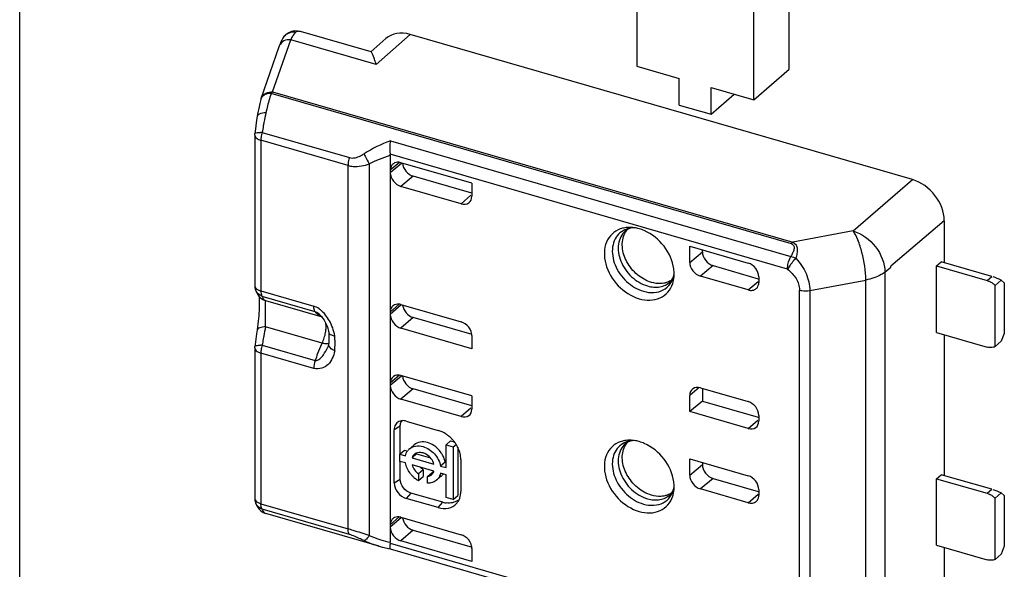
# Model space of a CAD drawing. Header units: millimetres. Extents: x 0 to 210, y 0 to 297.
# Tile 17 of 26: x 57.28 to 63.7, y 240.19 to 243.77. Entities that reach past the tile are written whole.
import ezdxf

# ---------------------------------------------------------------- set-up
doc = ezdxf.new("R2010")
doc.units = ezdxf.units.MM
doc.header["$LTSCALE"] = 19.36
doc.layers.get('0').update_dxf_attribs({"linetype": 'CONTINUOUS'})

msp = doc.modelspace()

# ---------------------------------------------------------------- linework, layer by layer
at = {"color": 7, "linetype": 'Continuous'}
for p, q in [((57.28309, 237.28838), (57.28309, 254.43569)), ((61.30488, 244.435), (61.30488, 243.46505)), ((62.29738, 243.44459), (62.29738, 244.41453)), ((62.06698, 243.24505), (62.06698, 244.215)), ((59.01952, 243.67158), (59.00543, 243.65688)), ((59.03621, 243.68289), (59.01952, 243.67158)), ((59.05482, 243.69045), (59.03621, 243.68289)), ((59.57286, 243.55751), (59.114, 243.68997)), ((63.10145, 242.72634), (59.82787, 243.67134)), ((59.00551, 243.657), (59.00541, 243.65687)), ((59.66988, 243.64416), (59.57115, 243.55716)), ((58.85587, 243.25428), (58.97398, 243.59402)), ((59.60553, 243.47816), (59.60613, 243.47596)), ((61.30488, 243.46505), (61.58201, 243.38505)), ((62.06698, 243.24505), (62.29738, 243.44459)), ((61.58201, 243.21185), (61.58201, 243.38505)), ((61.78985, 243.15185), (61.78985, 243.32505)), ((61.78985, 243.32505), (62.06698, 243.24505)), ((61.78985, 243.15185), (61.93985, 243.28175)), ((58.85392, 243.2478), (58.84779, 243.22236)), ((58.85392, 243.24779), (58.8539, 243.24772)), ((58.83404, 243.15422), (58.83089, 243.13602)), ((61.58201, 243.21185), (61.78985, 243.15185)), ((58.81483, 243.01659), (58.81494, 243.02125)), ((58.81691, 243.03876), (58.81536, 243.02579)), ((58.8219, 243.07728), (58.81691, 243.03876)), ((58.81483, 243.01659), (58.81483, 242.03577)), ((59.69861, 242.8846), (59.69861, 240.36425)), ((60.22978, 242.70275), (59.76789, 242.83608)), ((60.22978, 242.63843), (59.84789, 242.74867)), ((60.22978, 242.70275), (60.22978, 242.61779)), ((60.16046, 242.56848), (59.76789, 242.68181)), ((63.30929, 242.4585), (62.96039, 242.16234)), ((63.30929, 242.4585), (63.30929, 242.18426)), ((61.65006, 242.18692), (61.65006, 242.29275)), ((61.65006, 242.29275), (62.03111, 242.18275)), ((61.73248, 242.25551), (61.73248, 242.26896)), ((63.25853, 242.16427), (63.28904, 242.1901)), ((63.61838, 242.09503), (63.28904, 242.1901)), ((61.80177, 242.16622), (62.09681, 242.08105)), ((62.96041, 242.15703), (62.96041, 242.16236)), ((63.25853, 241.73125), (63.25853, 242.16427)), ((63.25853, 242.16427), (63.58838, 242.06905)), ((62.03111, 242.00764), (61.71935, 242.09764)), ((62.10039, 242.09347), (62.10039, 242.05692)), ((63.68034, 242.07137), (63.64034, 242.03673)), ((63.68034, 242.07137), (63.70034, 242.05405)), ((63.64034, 241.63836), (63.64034, 242.03673)), ((63.70034, 242.05405), (63.70034, 241.72496)), ((58.83279, 241.9803), (58.84204, 241.9675)), ((58.86715, 241.94625), (58.87753, 241.94107)), ((58.87765, 241.94102), (58.87753, 241.94107)), ((58.88582, 241.93811), (58.87765, 241.94102)), ((59.76789, 241.91268), (60.16046, 241.79935)), ((59.24582, 241.83853), (59.24478, 241.83964)), ((59.27159, 241.80298), (59.27637, 241.79417)), ((60.23188, 241.71732), (59.84789, 241.82817)), ((59.27637, 241.79417), (59.28077, 241.7851)), ((60.22978, 241.62507), (59.76789, 241.7584)), ((60.22978, 241.71003), (60.22978, 241.62507)), ((63.25853, 241.73125), (63.58838, 241.63604)), ((63.30929, 241.7166), (63.30929, 240.79862)), ((63.70034, 241.72496), (63.68034, 241.673)), ((58.81483, 241.63095), (58.81494, 241.63561)), ((58.81483, 241.63095), (58.81483, 240.65013)), ((58.81684, 241.65261), (58.81536, 241.64015)), ((59.29042, 241.63494), (59.29063, 241.6354)), ((59.29302, 241.64152), (59.29062, 241.63539)), ((59.2976, 241.66186), (59.29707, 241.65778)), ((59.29707, 241.65778), (59.29707, 241.65783)), ((59.29824, 241.67193), (59.2976, 241.66186)), ((63.64034, 241.63836), (63.68034, 241.673)), ((60.22978, 241.31711), (59.76789, 241.45044)), ((60.22978, 241.25279), (59.84789, 241.36303)), ((61.71935, 241.37017), (62.03111, 241.28018)), ((61.73248, 241.36639), (61.73248, 241.28414)), ((60.16046, 241.18284), (59.76789, 241.29617)), ((60.22978, 241.31711), (60.22978, 241.23215)), ((61.65006, 241.21507), (61.65006, 241.3209)), ((61.73248, 241.28414), (61.65006, 241.21507)), ((61.73248, 241.28414), (62.09694, 241.17893)), ((62.03111, 241.10507), (61.65006, 241.21507)), ((62.10039, 241.1909), (62.10039, 241.15435)), ((59.72409, 240.75104), (59.72409, 241.09745)), ((59.76325, 240.93724), (59.76325, 241.12079)), ((59.80253, 241.15325), (60.01038, 241.09325)), ((59.8534, 240.99883), (59.83409, 240.98211)), ((60.06176, 240.99867), (60.09176, 241.02465)), ((60.06176, 240.85049), (60.06176, 240.99867)), ((60.06176, 240.99867), (60.10766, 240.98542)), ((60.09176, 241.02465), (60.11637, 241.01755)), ((60.10766, 240.98542), (60.12696, 241.00213)), ((60.10766, 240.98542), (60.10766, 240.64317)), ((60.13766, 240.9829), (60.13766, 240.66915)), ((59.76125, 240.93724), (59.79125, 240.96322)), ((59.76125, 240.89134), (59.76125, 240.93724)), ((59.76125, 240.93724), (59.79716, 240.92688)), ((59.79125, 240.96322), (59.80639, 240.95886)), ((59.87018, 240.94044), (59.84018, 240.91446)), ((59.84018, 240.91446), (59.98327, 240.87315)), ((59.87018, 240.94044), (59.95963, 240.91462)), ((61.65006, 240.80128), (61.65006, 240.90711)), ((61.65006, 240.90711), (62.03111, 240.79711)), ((59.79716, 240.88098), (59.76125, 240.89134)), ((59.76325, 240.77438), (59.76325, 240.89134)), ((59.98327, 240.82725), (59.84018, 240.86856)), ((60.05629, 240.88671), (60.02629, 240.86073)), ((60.02629, 240.86073), (60.06176, 240.85049)), ((60.15811, 240.90288), (60.15811, 240.69503)), ((61.73248, 240.88332), (61.73248, 240.86986)), ((59.91305, 240.83566), (59.88305, 240.80968)), ((59.88305, 240.80968), (59.88305, 240.76586)), ((59.88305, 240.76586), (59.91305, 240.79184)), ((59.91305, 240.83566), (59.91305, 240.79184)), ((59.94039, 240.79313), (59.97039, 240.81911)), ((59.94039, 240.74931), (59.94039, 240.79313)), ((60.00797, 240.77572), (60.00005, 240.76887)), ((60.03005, 240.79485), (60.01935, 240.78559)), ((60.06176, 240.80459), (60.02629, 240.81483)), ((60.06176, 240.65642), (60.06176, 240.80459)), ((61.80177, 240.78058), (62.09681, 240.69541)), ((63.25853, 240.77863), (63.28904, 240.80446)), ((63.25853, 240.34561), (63.25853, 240.77863)), ((63.25853, 240.77863), (63.58838, 240.68341)), ((63.61838, 240.70939), (63.28904, 240.80446)), ((62.03111, 240.622), (61.71935, 240.712)), ((60.01038, 240.58995), (59.80253, 240.64995)), ((60.04038, 240.6251), (59.83253, 240.6851)), ((60.10766, 240.64317), (60.06176, 240.65642)), ((60.10766, 240.64317), (60.13766, 240.66915)), ((62.10039, 240.70783), (62.10039, 240.67128)), ((63.68034, 240.68573), (63.64034, 240.65109)), ((63.64034, 240.25272), (63.64034, 240.65109)), ((63.68034, 240.68573), (63.70034, 240.66841)), ((63.70034, 240.66841), (63.70034, 240.33932)), ((58.8321, 240.59578), (58.84188, 240.58205)), ((58.86991, 240.55907), (58.88745, 240.55192)), ((59.62498, 240.33901), (58.88745, 240.55191)), ((59.76789, 240.52704), (60.16046, 240.41371)), ((59.84789, 240.44253), (60.23188, 240.33168)), ((59.62456, 240.33913), (59.64755, 240.33279)), ((59.64755, 240.33279), (59.69798, 240.32098)), ((60.22978, 240.23943), (59.76789, 240.37276)), ((63.25853, 240.34561), (63.58838, 240.2504)), ((63.30929, 240.33096), (63.30929, 240.13755)), ((63.70034, 240.33932), (63.68034, 240.28736)), ((59.69786, 240.32101), (62.30528, 239.56831)), ((60.22978, 240.32439), (60.22978, 240.23943)), ((63.64034, 240.25272), (63.68034, 240.28736))]:
    msp.add_line(p, q, dxfattribs=at)
at = {"color": 9, "linetype": 'Continuous'}
for p, q in [((59.82787, 243.67134), (59.60613, 243.47596)), ((58.93109, 243.29699), (59.04923, 243.63672)), ((59.60613, 243.47596), (59.04923, 243.63672)), ((62.31312, 242.30876), (58.92233, 243.28759)), ((58.93109, 243.29699), (62.32187, 242.31815)), ((58.86372, 243.03319), (59.43178, 242.8692)), ((58.85483, 242.98195), (58.85483, 242.00113)), ((59.4229, 242.81796), (58.85483, 242.98195)), ((59.69879, 242.97865), (62.30969, 242.22495)), ((59.56176, 242.82908), (59.56176, 240.40898)), ((62.28746, 242.14364), (59.69812, 242.89111)), ((59.75801, 242.83788), (59.69861, 242.7868)), ((59.77138, 242.83192), (59.69861, 242.7711)), ((59.4229, 240.4515), (59.4229, 242.81796)), ((59.84789, 242.74867), (59.76789, 242.68181)), ((62.71435, 242.392), (63.10145, 242.72634)), ((60.2243, 242.62408), (60.16046, 242.56848)), ((62.71435, 242.392), (62.32187, 242.31815)), ((61.65006, 242.18692), (61.73248, 242.25551)), ((62.34218, 242.21387), (62.33582, 242.20692)), ((61.80177, 242.16622), (61.71935, 242.09764)), ((62.9222, 242.12423), (62.96041, 242.15703)), ((62.9222, 242.12423), (62.9222, 239.81466)), ((62.03111, 242.00764), (62.09509, 242.06305)), ((62.43368, 242.00414), (62.79749, 242.07203)), ((62.79749, 239.76315), (62.79749, 242.07203)), ((63.58838, 242.06905), (63.61838, 242.09503)), ((58.85483, 242.00113), (59.19983, 241.90154)), ((62.36631, 239.70185), (62.36631, 242.0068)), ((62.43368, 242.00414), (62.43368, 239.69862)), ((58.85887, 241.9743), (58.86108, 241.96937)), ((59.20872, 241.86569), (58.86372, 241.96528)), ((58.88582, 241.93811), (59.25436, 241.83172)), ((59.69861, 241.86338), (59.75602, 241.91484)), ((59.77016, 241.91008), (59.69861, 241.84769)), ((59.25436, 241.83172), (59.25706, 241.83087)), ((59.84789, 241.82817), (59.76789, 241.7584)), ((59.25436, 241.66099), (58.88582, 241.76738)), ((58.86372, 241.64755), (59.20872, 241.54796)), ((58.85483, 241.59631), (58.85483, 240.61549)), ((59.19983, 241.49671), (58.85483, 241.59631)), ((59.75801, 241.45224), (59.69861, 241.40116)), ((59.77138, 241.44628), (59.69861, 241.38546)), ((59.84789, 241.36303), (59.76789, 241.29617)), ((61.71109, 241.37168), (61.65006, 241.3209)), ((60.2243, 241.23844), (60.16046, 241.18284)), ((62.03111, 241.10507), (62.09488, 241.16068)), ((59.76325, 241.12079), (59.72409, 241.09745)), ((61.65006, 240.80128), (61.73248, 240.86986)), ((61.80177, 240.78058), (61.71935, 240.712)), ((59.72409, 240.75104), (59.76325, 240.77438)), ((59.83253, 240.6851), (59.80253, 240.64995)), ((62.03111, 240.622), (62.09509, 240.67741)), ((63.58838, 240.68341), (63.61838, 240.70939)), ((58.85483, 240.61549), (59.4229, 240.4515)), ((60.01038, 240.58995), (60.04038, 240.6251)), ((59.43179, 240.41565), (58.86372, 240.57964)), ((59.69861, 240.47774), (59.75602, 240.5292)), ((59.77016, 240.52444), (59.69861, 240.46204)), ((59.84789, 240.44253), (59.76789, 240.37276)), ((59.69812, 240.35801), (62.28746, 239.61053))]:
    msp.add_line(p, q, dxfattribs=at)
at = {"color": 7, "linetype": 'Continuous'}
for points in [[(59.1143, 243.68988), (59.09473, 243.6938), (59.07459, 243.69409), (59.05482, 243.69045)], [(58.84779, 243.22236), (58.84063, 243.18895), (58.83404, 243.15422)], [(58.83089, 243.13603), (58.82719, 243.11322), (58.8219, 243.07728)], [(58.81902, 242.01023), (58.81977, 242.00806), (58.82556, 241.99374), (58.83279, 241.9803)], [(58.84204, 241.9675), (58.85353, 241.95591), (58.86715, 241.94625)], [(58.84213, 241.96741), (58.84222, 241.96674), (58.84295, 241.95961), (58.84359, 241.95099), (58.84409, 241.94095)], [(58.84409, 241.94095), (58.84441, 241.92964), (58.84451, 241.9171), (58.84439, 241.90341)], [(58.84439, 241.90341), (58.844, 241.88866), (58.84335, 241.87294), (58.84241, 241.85639), (58.84117, 241.83915), (58.83964, 241.82137), (58.83781, 241.80328), (58.83569, 241.785), (58.83327, 241.76673), (58.83059, 241.74873), (58.82644, 241.72269)], [(59.24586, 241.83849), (59.2497, 241.83422), (59.25553, 241.82712), (59.26114, 241.81951), (59.26651, 241.81144), (59.27159, 241.80298)], [(59.28077, 241.7851), (59.28475, 241.77586), (59.28827, 241.76653), (59.2913, 241.7572)], [(59.2913, 241.7572), (59.29381, 241.74794), (59.29579, 241.73883), (59.29692, 241.73204)], [(58.82644, 241.72269), (58.82138, 241.68785), (58.81684, 241.65261)], [(59.29692, 241.73206), (59.29713, 241.73051), (59.29804, 241.72045), (59.29836, 241.70963)], [(59.29836, 241.70963), (59.29839, 241.68403), (59.29824, 241.67193)], [(59.29708, 241.65782), (59.2963, 241.65355), (59.29302, 241.64152)], [(58.81903, 240.62456), (58.82483, 240.6097), (58.8321, 240.59578)], [(58.84188, 240.58205), (58.85451, 240.56945), (58.86991, 240.55907)]]:
    msp.add_lwpolyline(points, dxfattribs=at)
at = {"color": 9, "linetype": 'Continuous'}
for centre, radius, start, end in [((59.0643, 243.61122), 0.07451, 130.364569, 142.094571), ((59.06567, 243.60525), 0.08077, 78.910901, 84.971787), ((59.09975, 243.64076), 0.05123, 73.837068, 78.872235), ((59.02842, 243.57516), 0.05761, 153.854757, 160.897447), ((58.89807, 243.23583), 0.04558, 156.339572, 164.826225), ((60.2519, 242.85864), 1.39743, 164.653569, 166.51653), ((60.73011, 242.75279), 1.88723, 167.498364, 169.440584), ((60.31024, 242.84402), 1.45757, 166.492563, 167.426863), ((60.87614, 242.72538), 2.03582, 169.435318, 170.052576), ((58.85323, 242.74433), 0.28905, 87.91978, 90.272125), ((60.86846, 242.72638), 2.02808, 170.042828, 171.298722), ((58.98466, 242.98183), 0.12983, 176.394033, 179.950153), ((61.31127, 242.2984), 0.12354, 129.368437, 130.86436), ((59.30843, 241.94363), 0.12655, 218.011196, 222.724092), ((59.28082, 241.91033), 0.08295, 248.528725, 251.398065), ((59.03836, 241.65786), 0.30258, 19.864159, 29.391693), ((60.68323, 241.37563), 1.8396, 167.704767, 169.572956), ((60.8451, 241.34523), 2.0043, 169.555761, 170.731206), ((59.00946, 241.77763), 0.27128, 342.434242, 350.071225), ((58.7494, 241.65404), 0.58926, 3.674348, 5.342447), ((58.81567, 241.65799), 0.52287, 0.105154, 3.707349), ((58.85321, 241.35768), 0.29006, 87.922675, 90.173919), ((60.96611, 241.32531), 2.12694, 170.726536, 171.285911), ((60.08444, 241.26099), 0.92143, 154.772586, 158.873291), ((60.02986, 241.28611), 0.86136, 154.200555, 154.73634), ((59.02097, 241.75415), 0.29466, 325.217315, 336.133845), ((58.86679, 241.65862), 0.47174, 354.167449, 0.040962), ((58.98466, 241.59619), 0.12983, 176.393995, 179.950149), ((60.14701, 241.23633), 0.98869, 158.846902, 161.62734), ((61.31127, 240.91276), 0.12354, 129.368437, 130.86436), ((58.88606, 240.64668), 0.07051, 198.273083, 202.999152), ((58.96435, 240.61538), 0.10951, 179.942961, 183.926816), ((59.82352, 241.00114), 0.64745, 246.15235, 248.141964), ((59.85262, 241.07557), 0.72736, 248.197459, 252.79423), ((59.89435, 241.21038), 0.86849, 252.794937, 256.974447)]:
    msp.add_arc(centre, radius, start, end, dxfattribs=at)
at = {"color": 7, "linetype": 'Continuous'}
for centre, radius, start, end in [((59.31234, 243.51082), 0.29169, 151.744017, 154.429725), ((58.93145, 243.22801), 0.08001, 160.831682, 165.725883), ((59.74496, 242.7933), 0.04495, 125.427802, 130.713423), ((61.27938, 242.33721), 0.07331, 120.876589, 129.343474), ((61.25687, 242.19458), 0.22033, 81.847558, 86.81665), ((61.25365, 242.17332), 0.24182, 73.835584, 81.807088), ((61.30739, 242.11204), 0.24116, 359.845857, 7.691814), ((61.34351, 242.11094), 0.20499, 351.261883, 354.94046), ((61.32919, 242.11216), 0.21936, 354.954403, 359.798985), ((63.55381, 241.95718), 0.11723, 58.092752, 63.1167), ((58.89534, 242.03586), 0.08051, 180.060728, 198.578768), ((63.54886, 241.94945), 0.12641, 48.52433, 58.04271), ((63.54532, 241.94524), 0.13191, 43.912278, 48.580328), ((59.74498, 241.86987), 0.04499, 125.434929, 131.882401), ((59.93819, 240.88345), 0.22313, 44.525662, 51.346809), ((59.93619, 240.88144), 0.22597, 42.579947, 44.53477), ((59.93454, 240.87993), 0.2282, 37.811656, 42.578709), ((59.87344, 240.91508), 0.07642, 130.897896, 143.858849), ((59.93763, 240.88221), 0.22437, 31.050125, 37.834416), ((61.27938, 240.95157), 0.07331, 120.876589, 129.343474), ((61.25687, 240.80893), 0.22033, 81.847558, 86.81665), ((61.25365, 240.78768), 0.24182, 73.835584, 81.807088), ((59.88698, 240.8994), 0.04899, 125.516951, 130.873984), ((59.88767, 240.84903), 0.1733, 27.237516, 34.766291), ((59.97116, 240.92233), 0.17982, 216.736624, 222.748506), ((59.96986, 240.92106), 0.178, 222.731114, 228.800212), ((59.96546, 240.91595), 0.17126, 228.782034, 237.443537), ((59.93136, 240.84555), 0.05504, 330.272766, 340.584037), ((59.9504, 240.82618), 0.07582, 307.338735, 318.007995), ((59.98005, 240.85255), 0.07635, 310.911261, 318.007995), ((59.97888, 240.85356), 0.0779, 318.0266, 325.823966), ((59.95923, 240.90634), 0.1598, 237.471682, 241.52973), ((61.30739, 240.7264), 0.24116, 359.845857, 7.691814), ((61.32919, 240.72652), 0.21936, 354.954403, 359.798985), ((58.89534, 240.65021), 0.08051, 180.060841, 198.589174), ((61.34351, 240.7253), 0.20499, 351.261883, 354.94046), ((63.55381, 240.57154), 0.11723, 58.092752, 63.1167), ((63.54886, 240.56381), 0.12641, 48.52433, 58.04271), ((63.54532, 240.5596), 0.13191, 43.912278, 48.580328), ((60.0818, 240.76831), 0.14909, 253.868949, 259.535603), ((60.08027, 240.7603), 0.14093, 259.556662, 262.720143), ((60.05847, 240.68204), 0.09703, 317.359674, 321.741337), ((60.05668, 240.68344), 0.09931, 321.744684, 326.12304), ((60.0548, 240.68471), 0.10158, 326.119664, 329.085412), ((59.74498, 240.48423), 0.04499, 125.434929, 131.882401)]:
    msp.add_arc(centre, radius, start, end, dxfattribs=at)
for centre, major_axis, ratio, start_param, end_param in [((59.82787, 243.46349), (-0.15711, 0.18144), 0.7500041, -0.8570046, 0.0064783), ((59.84789, 242.81797), (-0.05236, 0.06049), 0.7500163, 0.78623, 2.2847899), ((60.16049, 242.63777), (-0.05238, 0.06047), 0.7502261, -3.9988947, -2.4277938), ((61.80177, 242.2355), (0.05239, -0.06047), 0.7499837, -2.4281389, -0.8573411), ((61.71935, 242.16692), (0.05239, -0.06047), 0.7499837, -2.4281375, -0.8573411), ((63.66838, 242.05173), (0.09955, -0.04548), 0.2087122, 1.5459568, 2.0835149), ((59.84789, 241.89745), (-0.05237, 0.06048), 0.7500007, 0.8281887, 2.2845315), ((59.76789, 241.82769), (-0.05237, 0.06048), 0.7500007, 0.7137351, 2.2845315), ((60.16049, 241.73005), (-0.05238, 0.0605), 0.7497739, -2.4279429, -0.856842), ((59.76789, 241.38116), (-0.05237, 0.06048), 0.7500007, 5.4261241, 6.9969205), ((59.84789, 241.43232), (-0.05236, 0.06049), 0.7500163, 0.78623, 2.2847899), ((61.71935, 241.30089), (0.05239, -0.06047), 0.7499837, 8.5674368, 10.1382332), ((60.16049, 241.25213), (-0.05238, 0.06047), 0.7502261, -3.9988947, -2.4277938), ((62.03111, 241.17435), (-0.05237, 0.06048), 0.7500007, -3.9986538, -2.4278575), ((61.80177, 240.84986), (0.05239, -0.06047), 0.7499837, -2.4281389, -0.8573411), ((61.71935, 240.78128), (0.05239, -0.06047), 0.7499837, -2.4281375, -0.8573411), ((62.03111, 240.72783), (-0.05237, 0.06048), 0.7500007, -2.4278575, -0.8570612), ((63.66838, 240.66609), (0.09955, -0.04548), 0.2087122, 1.5459568, 2.0835149), ((59.84789, 240.51181), (-0.05237, 0.06048), 0.7500007, 0.8281887, 2.2845315), ((60.16049, 240.34441), (-0.05238, 0.0605), 0.7497739, -2.4279429, -0.856842)]:
    msp.add_ellipse(centre, major_axis=major_axis, ratio=ratio, start_param=start_param, end_param=end_param, dxfattribs=at)
at = {"color": 9, "linetype": 'Continuous'}
for points in [[(59.07275, 243.68572), (59.05302, 243.68746), (59.03114, 243.68081), (59.01604, 243.66799)], [(58.85588, 243.25428), (58.85957, 243.26492), (58.8668, 243.27471), (58.87565, 243.28168)], [(58.87565, 243.28168), (58.87934, 243.2846), (58.88337, 243.28712), (58.88758, 243.28921)], [(58.88758, 243.28921), (58.90078, 243.29577), (58.91643, 243.29825), (58.93111, 243.29699)], [(58.93109, 243.29699), (58.92788, 243.29416), (58.92498, 243.29096), (58.92233, 243.28759)], [(58.83585, 242.98956), (58.84184, 242.9863), (58.84828, 242.98384), (58.85483, 242.98195)], [(59.69879, 242.97865), (59.63921, 242.95624), (59.58105, 242.92862), (59.52749, 242.89422)], [(59.56175, 242.82909), (59.60541, 242.85184), (59.6516, 242.86997), (59.69861, 242.8846)], [(61.23878, 242.40421), (61.22294, 242.3986), (61.20784, 242.38998), (61.19513, 242.37899)], [(61.26419, 242.41075), (61.25557, 242.4093), (61.24703, 242.40713), (61.23878, 242.40421)], [(62.31312, 242.30876), (62.31577, 242.31212), (62.31866, 242.31532), (62.32187, 242.31815)], [(62.30969, 242.22495), (62.32088, 242.22259), (62.3318, 242.21869), (62.34218, 242.21387)], [(62.31064, 242.17678), (62.31864, 242.18717), (62.32702, 242.19728), (62.33582, 242.207)], [(58.86372, 241.96529), (58.84389, 241.97251), (58.82573, 241.99018), (58.81911, 242.01023)], [(58.84527, 242.00438), (58.8484, 242.00314), (58.8516, 242.00207), (58.85483, 242.00113)], [(58.86108, 241.96937), (58.86185, 241.96794), (58.86272, 241.96656), (58.86372, 241.96528)], [(58.88172, 241.94022), (58.88301, 241.93939), (58.88439, 241.93866), (58.88582, 241.93811)], [(59.20872, 241.86569), (59.20771, 241.86697), (59.20685, 241.86837), (59.20609, 241.86981)], [(59.302, 241.80636), (59.28711, 241.83283), (59.2681, 241.85789), (59.24454, 241.87705)], [(59.24479, 241.83965), (59.23457, 241.8504), (59.22261, 241.8605), (59.20872, 241.86569)], [(59.28012, 241.76561), (59.28025, 241.77374), (59.27987, 241.78191), (59.27872, 241.78996)], [(59.33609, 241.7089), (59.33353, 241.72653), (59.32898, 241.74393), (59.32294, 241.76068)], [(59.25436, 241.66099), (59.25979, 241.67221), (59.26434, 241.68388), (59.26809, 241.69576)], [(59.26627, 241.65803), (59.26227, 241.65885), (59.25829, 241.65985), (59.25436, 241.66099)], [(58.83585, 241.60392), (58.84184, 241.60066), (58.84828, 241.5982), (58.85483, 241.59631)], [(59.20872, 241.54796), (59.20325, 241.53151), (59.19983, 241.51405), (59.19983, 241.49672)], [(61.23878, 241.01857), (61.22294, 241.01296), (61.20784, 241.00434), (61.19513, 240.99335)], [(61.26419, 241.0251), (61.25557, 241.02366), (61.24703, 241.02149), (61.23878, 241.01857)], [(58.85313, 240.5845), (58.8394, 240.59214), (58.8273, 240.60467), (58.82116, 240.61913)], [(58.84526, 240.61874), (58.8484, 240.6175), (58.8516, 240.61643), (58.85483, 240.61549)], [(58.86372, 240.57964), (58.86007, 240.58097), (58.85653, 240.58261), (58.85313, 240.5845)], [(58.86372, 240.57964), (58.86162, 240.58233), (58.86006, 240.58546), (58.85887, 240.58866)], [(59.52749, 240.37512), (59.55878, 240.36057), (59.59141, 240.34872), (59.62456, 240.33913)]]:
    msp.add_open_spline(points, degree=3, dxfattribs=at)
at = {"color": 7, "linetype": 'Continuous'}
for points, knots in [([(59.07569, 243.67902), (59.07393, 243.67708), (59.06621, 243.66773), (59.05992, 243.65728), (59.05541, 243.64891)], [0, 0, 0, 0, 0.2154721, 1, 1, 1, 1]), ([(59.00551, 243.657), (58.99479, 243.64323), (58.98415, 243.62177), (58.97597, 243.59976), (58.97397, 243.59401)], [0, 0, 0, 0, 0.7415188, 1, 1, 1, 1]), ([(59.60553, 243.47816), (59.60259, 243.48893), (59.59686, 243.50781), (59.58815, 243.53274), (59.58045, 243.54757), (59.57624, 243.55701), (59.57339, 243.55793)], [0, 0, 0, 0, 0.3870908, 0.6889378, 0.8964184, 1, 1, 1, 1]), ([(59.69879, 242.97865), (59.69776, 242.97193), (59.69424, 242.94291), (59.69468, 242.91329), (59.69812, 242.89112)], [0, 0, 0, 0, 0.2326378, 1, 1, 1, 1]), ([(59.76789, 242.83608), (59.7635, 242.83735), (59.7471, 242.84067), (59.72883, 242.83699), (59.7189, 242.82993)], [0, 0, 0, 0, 0.2730473, 1, 1, 1, 1]), ([(59.71564, 242.82738), (59.71292, 242.82504), (59.70272, 242.81394), (59.69861, 242.79816), (59.69861, 242.7868)], [0, 0, 0, 0, 0.2399478, 1, 1, 1, 1]), ([(59.69861, 242.7711), (59.69861, 242.75161), (59.71473, 242.71226), (59.74871, 242.68735), (59.76789, 242.68181)], [0, 0, 0, 0, 0.4940808, 1, 1, 1, 1]), ([(63.30927, 242.4587), (63.30927, 242.51715), (63.26082, 242.63508), (63.15895, 242.70975), (63.10145, 242.72634)], [0, 0, 0, 0, 0.4941088, 1, 1, 1, 1]), ([(61.19778, 242.40492), (61.17786, 242.39784), (61.14015, 242.37517), (61.10292, 242.3191), (61.0895, 242.24946), (61.10351, 242.1464), (61.17452, 242.02725), (61.26956, 241.96525), (61.32097, 241.95041)], [0, 0, 0, 0, 0.1064303, 0.2137893, 0.3292358, 0.4557806, 0.7305392, 1, 1, 1, 1]), ([(61.28824, 242.41285), (61.28353, 242.41265), (61.26746, 242.41112), (61.25158, 242.40601), (61.24176, 242.40013)], [0, 0, 0, 0, 0.2918126, 1, 1, 1, 1]), ([(61.54638, 242.14431), (61.53927, 242.1974), (61.49186, 242.30065), (61.40407, 242.37184), (61.35393, 242.39366)], [0, 0, 0, 0, 0.494783, 1, 1, 1, 1]), ([(61.40097, 242.05675), (61.36776, 242.06634), (61.30415, 242.10235), (61.23635, 242.18501), (61.20359, 242.28228), (61.21357, 242.34927), (61.22728, 242.37572)], [0, 0, 0, 0, 0.2567615, 0.5254822, 0.7786667, 1, 1, 1, 1]), ([(62.10039, 242.09347), (62.10039, 242.11296), (62.08427, 242.1523), (62.05029, 242.17721), (62.03111, 242.18275)], [0, 0, 0, 0, 0.4940889, 1, 1, 1, 1]), ([(61.52208, 242.05999), (61.52515, 242.0628), (61.53855, 242.07736), (61.54585, 242.0968), (61.54874, 242.11205)], [0, 0, 0, 0, 0.2113801, 1, 1, 1, 1]), ([(61.32097, 241.95041), (61.36458, 241.93782), (61.43878, 241.93717), (61.51144, 241.99112), (61.53244, 242.02968), (61.5391, 242.05013)], [0, 0, 0, 0, 0.516505, 0.7552738, 1, 1, 1, 1]), ([(61.48075, 242.05123), (61.47443, 242.05014), (61.44775, 242.04728), (61.42055, 242.0511), (61.40097, 242.05675)], [0, 0, 0, 0, 0.2392773, 1, 1, 1, 1]), ([(62.03111, 242.00764), (62.04036, 242.00497), (62.05922, 242.00299), (62.07694, 242.01078), (62.08348, 242.01645)], [0, 0, 0, 0, 0.5265938, 1, 1, 1, 1]), ([(62.08348, 242.01645), (62.08618, 242.01879), (62.09632, 242.02988), (62.10039, 242.0456), (62.10039, 242.05692)], [0, 0, 0, 0, 0.2399164, 1, 1, 1, 1]), ([(59.71495, 241.90336), (59.71234, 241.90102), (59.70253, 241.88996), (59.69861, 241.87452), (59.69861, 241.86338)], [0, 0, 0, 0, 0.2397714, 1, 1, 1, 1]), ([(59.76789, 241.91268), (59.7635, 241.91395), (59.7471, 241.91726), (59.72883, 241.91358), (59.7189, 241.90652)], [0, 0, 0, 0, 0.2730471, 1, 1, 1, 1]), ([(63.64034, 241.63836), (63.63658, 241.63662), (63.61985, 241.63093), (63.60126, 241.63232), (63.58838, 241.63604)], [0, 0, 0, 0, 0.2361505, 1, 1, 1, 1]), ([(59.69861, 241.38546), (59.69861, 241.36597), (59.71473, 241.32662), (59.74871, 241.30171), (59.76789, 241.29617)], [0, 0, 0, 0, 0.4940808, 1, 1, 1, 1]), ([(62.10039, 241.1909), (62.10039, 241.21039), (62.08427, 241.24973), (62.05029, 241.27464), (62.03111, 241.28018)], [0, 0, 0, 0, 0.4940871, 1, 1, 1, 1]), ([(59.7547, 241.15079), (59.74545, 241.14633), (59.72871, 241.13064), (59.72409, 241.10856), (59.72409, 241.09745)], [0, 0, 0, 0, 0.4805031, 1, 1, 1, 1]), ([(59.80253, 241.15325), (59.79835, 241.15446), (59.78257, 241.15783), (59.76534, 241.15591), (59.7547, 241.15079)], [0, 0, 0, 0, 0.2693679, 1, 1, 1, 1]), ([(59.76325, 241.12079), (59.76325, 241.12412), (59.76413, 241.1366), (59.76914, 241.14896), (59.77502, 241.15602)], [0, 0, 0, 0, 0.2658836, 1, 1, 1, 1]), ([(60.07756, 241.0577), (60.07242, 241.06181), (60.05187, 241.07678), (60.02849, 241.08802), (60.01038, 241.09325)], [0, 0, 0, 0, 0.258696, 1, 1, 1, 1]), ([(59.8234, 240.97284), (59.83443, 240.98239), (59.86431, 240.99554), (59.89613, 240.9922), (59.91172, 240.9877)], [0, 0, 0, 0, 0.4733937, 1, 1, 1, 1]), ([(59.94172, 241.01368), (59.92613, 241.01818), (59.89431, 241.02152), (59.86443, 241.00837), (59.8534, 240.99882)], [0, 0, 0, 0, 0.5266063, 1, 1, 1, 1]), ([(59.91172, 240.9877), (59.93996, 240.97955), (59.99152, 240.94464), (60.02078, 240.88984), (60.02629, 240.86073)], [0, 0, 0, 0, 0.4980182, 1, 1, 1, 1]), ([(61.19778, 241.01928), (61.17786, 241.0122), (61.14015, 240.98952), (61.10292, 240.93346), (61.0895, 240.86382), (61.10351, 240.76076), (61.17452, 240.64161), (61.26956, 240.57961), (61.32097, 240.56477)], [0, 0, 0, 0, 0.1064303, 0.2137893, 0.3292358, 0.4557806, 0.7305392, 1, 1, 1, 1]), ([(61.40097, 240.67111), (61.36776, 240.6807), (61.30415, 240.71671), (61.23635, 240.79937), (61.20359, 240.89664), (61.21357, 240.96363), (61.22728, 240.99008)], [0, 0, 0, 0, 0.2567615, 0.5254822, 0.7786667, 1, 1, 1, 1]), ([(61.28824, 241.02721), (61.28353, 241.02701), (61.26746, 241.02548), (61.25158, 241.02037), (61.24176, 241.01449)], [0, 0, 0, 0, 0.2918126, 1, 1, 1, 1]), ([(61.54638, 240.75867), (61.53927, 240.81176), (61.49186, 240.91501), (61.40407, 240.9862), (61.35393, 241.00802)], [0, 0, 0, 0, 0.494783, 1, 1, 1, 1]), ([(59.91172, 240.94599), (59.90694, 240.94737), (59.88914, 240.95099), (59.86929, 240.94696), (59.85852, 240.93927)], [0, 0, 0, 0, 0.2734312, 1, 1, 1, 1]), ([(60.15811, 240.90288), (60.15811, 240.90679), (60.15745, 240.92297), (60.15433, 240.93902), (60.15083, 240.95078)], [0, 0, 0, 0, 0.2418714, 1, 1, 1, 1]), ([(60.02629, 240.81483), (60.0255, 240.81109), (60.02161, 240.79688), (60.01409, 240.78359), (60.00679, 240.77549)], [0, 0, 0, 0, 0.2595151, 1, 1, 1, 1]), ([(59.72409, 240.75104), (59.72409, 240.72897), (59.74235, 240.68443), (59.78082, 240.65622), (59.80253, 240.64995)], [0, 0, 0, 0, 0.4940878, 1, 1, 1, 1]), ([(59.83253, 240.6851), (59.81336, 240.69063), (59.77938, 240.71554), (59.76325, 240.75488), (59.76325, 240.77438)], [0, 0, 0, 0, 0.5059129, 1, 1, 1, 1]), ([(61.52208, 240.67435), (61.52515, 240.67716), (61.53855, 240.69172), (61.54585, 240.71115), (61.54874, 240.72641)], [0, 0, 0, 0, 0.2113801, 1, 1, 1, 1]), ([(61.32097, 240.56477), (61.36458, 240.55218), (61.43878, 240.55153), (61.51144, 240.60548), (61.53244, 240.64404), (61.5391, 240.66449)], [0, 0, 0, 0, 0.516505, 0.7552738, 1, 1, 1, 1]), ([(61.48075, 240.66559), (61.47443, 240.6645), (61.44775, 240.66164), (61.42055, 240.66546), (61.40097, 240.67111)], [0, 0, 0, 0, 0.2392773, 1, 1, 1, 1]), ([(62.08348, 240.63081), (62.08618, 240.63315), (62.09632, 240.64424), (62.10039, 240.65996), (62.10039, 240.67128)], [0, 0, 0, 0, 0.2399164, 1, 1, 1, 1]), ([(60.01038, 240.58995), (60.03188, 240.58375), (60.07621, 240.57973), (60.11625, 240.60154), (60.12985, 240.6163)], [0, 0, 0, 0, 0.5271207, 1, 1, 1, 1]), ([(62.03111, 240.622), (62.04036, 240.61933), (62.05922, 240.61735), (62.07694, 240.62514), (62.08348, 240.63081)], [0, 0, 0, 0, 0.5265938, 1, 1, 1, 1]), ([(59.76789, 240.52704), (59.7635, 240.52831), (59.7471, 240.53162), (59.72883, 240.52794), (59.7189, 240.52088)], [0, 0, 0, 0, 0.2730471, 1, 1, 1, 1]), ([(59.71495, 240.51772), (59.71234, 240.51537), (59.70253, 240.50432), (59.69861, 240.48888), (59.69861, 240.47774)], [0, 0, 0, 0, 0.2397714, 1, 1, 1, 1]), ([(59.69861, 240.46205), (59.69861, 240.44255), (59.71474, 240.40321), (59.74872, 240.3783), (59.76789, 240.37276)], [0, 0, 0, 0, 0.4940868, 1, 1, 1, 1]), ([(59.69812, 240.35801), (59.69666, 240.34921), (59.69502, 240.33756), (59.69538, 240.32521), (59.69742, 240.32115), (59.69868, 240.3208)], [0, 0, 0, 0, 0.699666, 0.8974097, 1, 1, 1, 1]), ([(63.64034, 240.25272), (63.63658, 240.25098), (63.61985, 240.24529), (63.60126, 240.24668), (63.58838, 240.2504)], [0, 0, 0, 0, 0.2361505, 1, 1, 1, 1])]:
    msp.add_open_spline(points, degree=3, knots=knots, dxfattribs=at)
for points in [[(59.08121, 243.68453), (59.07927, 243.6828), (59.07743, 243.68095), (59.07569, 243.67902)], [(58.81494, 243.02125), (58.81504, 243.02276), (58.81523, 243.02427), (58.81561, 243.02573)], [(59.69861, 242.88459), (59.69861, 242.88678), (59.69856, 242.88902), (59.69789, 242.8911)], [(61.2262, 242.41227), (61.21655, 242.41064), (61.207, 242.4082), (61.19778, 242.40492)], [(61.2691, 242.41456), (61.2548, 242.41535), (61.24032, 242.41466), (61.2262, 242.41227)], [(61.22728, 242.37572), (61.23234, 242.38548), (61.23865, 242.39469), (61.24601, 242.40285)], [(61.35393, 242.39366), (61.34322, 242.39832), (61.3322, 242.40234), (61.32097, 242.40558)], [(61.53271, 242.07162), (61.52404, 242.06582), (61.51457, 242.06109), (61.50476, 242.05755)], [(61.5391, 242.05013), (61.54225, 242.0598), (61.54457, 242.06976), (61.54612, 242.0798)], [(63.58838, 242.06905), (63.59473, 242.06722), (63.60092, 242.06473), (63.60681, 242.06174)], [(61.50476, 242.05755), (61.49698, 242.05473), (61.48891, 242.05264), (61.48075, 242.05123)], [(58.81494, 241.63561), (58.81504, 241.63712), (58.81523, 241.63863), (58.81561, 241.64008)], [(59.98129, 240.99536), (59.96909, 241.00326), (59.95569, 241.00965), (59.94172, 241.01368)], [(60.03003, 240.94785), (60.01711, 240.9665), (60.00033, 240.98302), (59.98129, 240.99536)], [(60.15083, 240.95078), (60.14592, 240.96727), (60.13871, 240.98319), (60.12985, 240.99793)], [(61.2262, 241.02663), (61.21655, 241.025), (61.207, 241.02256), (61.19778, 241.01928)], [(61.2691, 241.02892), (61.2548, 241.02971), (61.24032, 241.02902), (61.2262, 241.02663)], [(61.22728, 240.99008), (61.23234, 240.99984), (61.23865, 241.00905), (61.24601, 241.01721)], [(61.35393, 241.00802), (61.34322, 241.01268), (61.3322, 241.0167), (61.32097, 241.01994)], [(59.79716, 240.92688), (59.79967, 240.93871), (59.80456, 240.95035), (59.81169, 240.96012)], [(59.85493, 240.93644), (59.84826, 240.93067), (59.84312, 240.92278), (59.84018, 240.91446)], [(59.93513, 240.9355), (59.92785, 240.93998), (59.91994, 240.94362), (59.91172, 240.94599)], [(59.98327, 240.87315), (59.97587, 240.89835), (59.95748, 240.92172), (59.93513, 240.9355)], [(60.05629, 240.88671), (60.05356, 240.90116), (60.04847, 240.91527), (60.04175, 240.92835)], [(59.80809, 240.8468), (59.80316, 240.8577), (59.79938, 240.86923), (59.79716, 240.88098)], [(59.82705, 240.81478), (59.81964, 240.82472), (59.81321, 240.8355), (59.80809, 240.8468)], [(59.84018, 240.86856), (59.84702, 240.84527), (59.86318, 240.82362), (59.88305, 240.80968)], [(59.91305, 240.83566), (59.90591, 240.84067), (59.89933, 240.84658), (59.89354, 240.8531)], [(59.94039, 240.79313), (59.94371, 240.79354), (59.94701, 240.79424), (59.95021, 240.79522)], [(59.95021, 240.79522), (59.95687, 240.79727), (59.96326, 240.80071), (59.96852, 240.80527)], [(59.96852, 240.80527), (59.97275, 240.80893), (59.97638, 240.8134), (59.97916, 240.81826)], [(59.98021, 240.8212), (59.97701, 240.82022), (59.97371, 240.81952), (59.97039, 240.81911)], [(59.97083, 240.753), (59.96104, 240.75009), (59.95061, 240.74894), (59.94039, 240.74931)], [(59.99639, 240.76589), (59.98881, 240.76011), (59.97998, 240.75572), (59.97083, 240.753)], [(60.14195, 240.63252), (60.14915, 240.64455), (60.15388, 240.65827), (60.15622, 240.67209)], [(60.15622, 240.67209), (60.1575, 240.67966), (60.15811, 240.68736), (60.15811, 240.69503)], [(61.50476, 240.6719), (61.49698, 240.66909), (61.48891, 240.667), (61.48075, 240.66559)], [(61.53271, 240.68598), (61.52404, 240.68018), (61.51457, 240.67545), (61.50476, 240.6719)], [(61.5391, 240.66449), (61.54225, 240.67416), (61.54457, 240.68412), (61.54612, 240.69416)], [(63.58838, 240.68341), (63.59473, 240.68158), (63.60092, 240.67909), (63.60681, 240.6761)], [(60.08333, 240.61952), (60.07635, 240.61926), (60.06934, 240.61962), (60.06241, 240.62051)], [(60.10339, 240.62206), (60.09681, 240.6206), (60.09007, 240.61977), (60.08333, 240.61952)], [(60.13835, 240.6374), (60.12798, 240.63003), (60.11581, 240.62482), (60.10339, 240.62206)], [(59.69812, 240.35801), (59.69846, 240.36007), (59.69874, 240.36222), (59.69836, 240.36427)]]:
    msp.add_open_spline(points, degree=3, dxfattribs=at)
at = {"color": 9, "linetype": 'Continuous'}
for points, knots in [([(59.10963, 243.69103), (59.10696, 243.69155), (59.09712, 243.69274), (59.08665, 243.68924), (59.08121, 243.68453)], [0, 0, 0, 0, 0.2744973, 1, 1, 1, 1]), ([(59.04922, 243.63673), (59.03449, 243.63799), (59.00495, 243.63364), (58.98265, 243.61265), (58.97671, 243.60055)], [0, 0, 0, 0, 0.5228253, 1, 1, 1, 1]), ([(58.92233, 243.28759), (58.90855, 243.288), (58.88206, 243.28401), (58.86112, 243.26509), (58.85632, 243.25412)], [0, 0, 0, 0, 0.5351595, 1, 1, 1, 1]), ([(58.92233, 243.28759), (58.92077, 243.28298), (58.91431, 243.26342), (58.90846, 243.24365), (58.90429, 243.22848)], [0, 0, 0, 0, 0.2362795, 1, 1, 1, 1]), ([(58.88762, 243.16132), (58.88039, 243.16128), (58.86044, 243.16014), (58.83324, 243.14991), (58.8309, 243.13603)], [0, 0, 0, 0, 0.3394403, 1, 1, 1, 1]), ([(58.81543, 243.02578), (58.81601, 243.02952), (58.83252, 243.03295), (58.84299, 243.03333), (58.85186, 243.03338)], [0, 0, 0, 0, 0.298936, 1, 1, 1, 1]), ([(58.86372, 243.03319), (58.8602, 243.02259), (58.85678, 243.00816), (58.85531, 242.99352), (58.85509, 242.99)], [0, 0, 0, 0, 0.7599724, 1, 1, 1, 1]), ([(58.81484, 243.01659), (58.81484, 243.01408), (58.81719, 243.00223), (58.82772, 242.994), (58.83585, 242.98956)], [0, 0, 0, 0, 0.2127569, 1, 1, 1, 1]), ([(59.43178, 242.8692), (59.45543, 242.8624), (59.4917, 242.87287), (59.52011, 242.88949), (59.52749, 242.89422)], [0, 0, 0, 0, 0.7372092, 1, 1, 1, 1]), ([(59.52749, 242.89422), (59.52975, 242.88874), (59.53975, 242.86631), (59.55156, 242.84466), (59.56176, 242.82908)], [0, 0, 0, 0, 0.2416424, 1, 1, 1, 1]), ([(59.43178, 242.8692), (59.4276, 242.85663), (59.42388, 242.83945), (59.4229, 242.82208), (59.4229, 242.81796)], [0, 0, 0, 0, 0.7627985, 1, 1, 1, 1]), ([(59.4229, 242.81796), (59.43376, 242.81483), (59.48035, 242.80677), (59.52826, 242.81701), (59.56176, 242.82908)], [0, 0, 0, 0, 0.2410424, 1, 1, 1, 1]), ([(61.23044, 242.39183), (61.21846, 242.38146), (61.19785, 242.35504), (61.17701, 242.28692), (61.19447, 242.18794), (61.26446, 242.08877), (61.33668, 242.04456), (61.37501, 242.03349)], [0, 0, 0, 0, 0.1047903, 0.2155178, 0.4628679, 0.7360969, 1, 1, 1, 1]), ([(62.71435, 242.392), (62.77175, 242.37509), (62.87315, 242.30011), (62.92191, 242.18254), (62.9222, 242.12413)], [0, 0, 0, 0, 0.5060138, 1, 1, 1, 1]), ([(62.79749, 242.07231), (62.79705, 242.13259), (62.78353, 242.22171), (62.74988, 242.32761), (62.7274, 242.3739), (62.71436, 242.392)], [0, 0, 0, 0, 0.5422755, 0.7993478, 1, 1, 1, 1]), ([(61.19513, 242.37899), (61.18242, 242.36799), (61.16057, 242.33997), (61.13847, 242.26772), (61.15698, 242.16273), (61.23122, 242.05754), (61.30783, 242.01064), (61.34848, 241.9989)], [0, 0, 0, 0, 0.1047903, 0.2155178, 0.462868, 0.7360969, 1, 1, 1, 1]), ([(62.32187, 242.31816), (62.33003, 242.3137), (62.34138, 242.30481), (62.3497, 242.28812), (62.35162, 242.26923), (62.34891, 242.24429), (62.3447, 242.22426), (62.34218, 242.21387)], [0, 0, 0, 0, 0.2399167, 0.355, 0.471902, 0.7241731, 1, 1, 1, 1]), ([(62.31312, 242.30876), (62.31957, 242.30486), (62.32886, 242.2973), (62.33243, 242.2823), (62.32836, 242.26718), (62.32083, 242.24807), (62.31354, 242.2328), (62.30969, 242.22495)], [0, 0, 0, 0, 0.2378685, 0.3485476, 0.4667573, 0.7238137, 1, 1, 1, 1]), ([(62.28746, 242.14364), (62.28746, 242.14733), (62.28819, 242.16303), (62.29135, 242.17858), (62.29483, 242.19009)], [0, 0, 0, 0, 0.234663, 1, 1, 1, 1]), ([(62.29483, 242.19009), (62.29762, 242.19931), (62.30221, 242.21118), (62.30818, 242.22234), (62.30969, 242.22495)], [0, 0, 0, 0, 0.7617884, 1, 1, 1, 1]), ([(62.34218, 242.21387), (62.36891, 242.18426), (62.41403, 242.11933), (62.43268, 242.04156), (62.43371, 242.00386)], [0, 0, 0, 0, 0.5140272, 1, 1, 1, 1]), ([(62.31064, 242.17678), (62.30841, 242.17389), (62.3003, 242.16311), (62.29263, 242.15199), (62.28746, 242.14363)], [0, 0, 0, 0, 0.2710687, 1, 1, 1, 1]), ([(62.28746, 242.14364), (62.30809, 242.12504), (62.34709, 242.08664), (62.36509, 242.03282), (62.36631, 242.0068)], [0, 0, 0, 0, 0.516097, 1, 1, 1, 1]), ([(62.9222, 242.12416), (62.91476, 242.11785), (62.87718, 242.09212), (62.83247, 242.07867), (62.79749, 242.0723)], [0, 0, 0, 0, 0.2153118, 1, 1, 1, 1]), ([(61.34848, 241.9989), (61.37057, 241.99253), (61.4151, 241.98655), (61.4789, 242.0032), (61.52727, 242.04546), (61.54335, 242.0848), (61.54762, 242.10532)], [0, 0, 0, 0, 0.2706191, 0.5169281, 0.7532388, 1, 1, 1, 1]), ([(61.37501, 242.03349), (61.40108, 242.02597), (61.45439, 242.02055), (61.50408, 242.04355), (61.52208, 242.05999)], [0, 0, 0, 0, 0.526701, 1, 1, 1, 1]), ([(58.81484, 242.03577), (58.81484, 242.03271), (58.81868, 242.01748), (58.83404, 242.00881), (58.84527, 242.00438)], [0, 0, 0, 0, 0.2023389, 1, 1, 1, 1]), ([(58.85483, 242.00113), (58.85483, 241.9986), (58.85513, 241.98955), (58.85659, 241.98042), (58.85887, 241.9743)], [0, 0, 0, 0, 0.2796517, 1, 1, 1, 1]), ([(62.36631, 242.0068), (62.37135, 242.00535), (62.39349, 242.00083), (62.41663, 242.00076), (62.43368, 242.00386)], [0, 0, 0, 0, 0.232391, 1, 1, 1, 1]), ([(58.86372, 241.96528), (58.86496, 241.96238), (58.86939, 241.95311), (58.87568, 241.94414), (58.88172, 241.94022)], [0, 0, 0, 0, 0.3048973, 1, 1, 1, 1]), ([(58.88582, 241.76738), (58.88501, 241.7865), (58.88467, 241.81566), (58.88494, 241.85412), (58.88495, 241.88136), (58.88488, 241.90439), (58.88475, 241.92028), (58.88482, 241.92953), (58.88494, 241.93412), (58.88525, 241.93644), (58.88548, 241.93804), (58.88582, 241.93811)], [0, 0, 0, 0, 0.3361425, 0.5115968, 0.6754697, 0.8140306, 0.9167751, 0.9528973, 0.978519, 0.993934, 1, 1, 1, 1]), ([(59.20609, 241.86981), (59.20506, 241.87176), (59.20095, 241.88184), (59.19983, 241.8929), (59.19983, 241.90154)], [0, 0, 0, 0, 0.2031468, 1, 1, 1, 1]), ([(59.24454, 241.87705), (59.24112, 241.87983), (59.2275, 241.89007), (59.21198, 241.89803), (59.19983, 241.90154)], [0, 0, 0, 0, 0.2584827, 1, 1, 1, 1]), ([(59.25046, 241.83314), (59.24725, 241.8344), (59.23423, 241.84047), (59.22285, 241.84977), (59.21546, 241.85776)], [0, 0, 0, 0, 0.240556, 1, 1, 1, 1]), ([(58.88582, 241.76738), (58.87891, 241.76735), (58.86567, 241.76615), (58.84529, 241.76171), (58.83129, 241.7513), (58.82978, 241.74318)], [0, 0, 0, 0, 0.3235358, 0.6135563, 1, 1, 1, 1]), ([(59.27668, 241.73086), (59.27819, 241.73958), (59.27961, 241.75117), (59.28007, 241.76281), (59.28012, 241.76561)], [0, 0, 0, 0, 0.7602059, 1, 1, 1, 1]), ([(59.29705, 241.73206), (59.29741, 241.72917), (59.3014, 241.72091), (59.31621, 241.71305), (59.32883, 241.7099), (59.33609, 241.7089)], [0, 0, 0, 0, 0.1823931, 0.5412571, 1, 1, 1, 1]), ([(58.81484, 241.63094), (58.81484, 241.62844), (58.81719, 241.61659), (58.82772, 241.60836), (58.83585, 241.60392)], [0, 0, 0, 0, 0.2127575, 1, 1, 1, 1]), ([(58.81543, 241.64014), (58.81602, 241.64392), (58.83277, 241.64732), (58.84335, 241.64771), (58.85233, 241.64774)], [0, 0, 0, 0, 0.2990304, 1, 1, 1, 1]), ([(58.86372, 241.64755), (58.8602, 241.63695), (58.85678, 241.62252), (58.85531, 241.60788), (58.85509, 241.60436)], [0, 0, 0, 0, 0.7599724, 1, 1, 1, 1]), ([(59.33609, 241.61068), (59.33255, 241.59414), (59.3232, 241.56218), (59.29578, 241.52041), (59.25202, 241.49316), (59.2169, 241.49324), (59.19983, 241.49671)], [0, 0, 0, 0, 0.2548765, 0.4974148, 0.7374137, 1, 1, 1, 1]), ([(59.29734, 241.65799), (59.29552, 241.65724), (59.28526, 241.6548), (59.27457, 241.65634), (59.26627, 241.65803)], [0, 0, 0, 0, 0.1892994, 1, 1, 1, 1]), ([(59.33609, 241.61068), (59.32492, 241.6156), (59.30591, 241.6265), (59.29588, 241.6487), (59.29727, 241.65775)], [0, 0, 0, 0, 0.5715448, 1, 1, 1, 1]), ([(59.20872, 241.54796), (59.2194, 241.54529), (59.24306, 241.55871), (59.25621, 241.57636), (59.26298, 241.58606)], [0, 0, 0, 0, 0.4821344, 1, 1, 1, 1]), ([(61.19513, 240.99335), (61.18242, 240.98235), (61.16057, 240.95433), (61.13847, 240.88208), (61.15698, 240.77709), (61.23122, 240.6719), (61.30783, 240.625), (61.34848, 240.61326)], [0, 0, 0, 0, 0.1047903, 0.2155178, 0.462868, 0.7360969, 1, 1, 1, 1]), ([(61.23044, 241.00619), (61.21846, 240.99582), (61.19785, 240.9694), (61.17701, 240.90128), (61.19447, 240.8023), (61.26446, 240.70313), (61.33668, 240.65892), (61.37501, 240.64785)], [0, 0, 0, 0, 0.1047903, 0.2155178, 0.4628679, 0.7360969, 1, 1, 1, 1]), ([(61.34848, 240.61326), (61.37057, 240.60689), (61.4151, 240.60091), (61.4789, 240.61756), (61.52727, 240.65982), (61.54335, 240.69916), (61.54762, 240.71968)], [0, 0, 0, 0, 0.2706191, 0.5169281, 0.7532388, 1, 1, 1, 1]), ([(58.81484, 240.65013), (58.81484, 240.64707), (58.81868, 240.63184), (58.83404, 240.62317), (58.84526, 240.61874)], [0, 0, 0, 0, 0.2023404, 1, 1, 1, 1]), ([(61.37501, 240.64785), (61.40108, 240.64033), (61.45439, 240.63491), (61.50408, 240.65791), (61.52208, 240.67435)], [0, 0, 0, 0, 0.526701, 1, 1, 1, 1]), ([(58.85887, 240.58866), (58.85835, 240.59004), (58.85637, 240.59629), (58.85544, 240.60283), (58.85509, 240.60788)], [0, 0, 0, 0, 0.2257649, 1, 1, 1, 1]), ([(58.86372, 240.57964), (58.86529, 240.57599), (58.87055, 240.5651), (58.87941, 240.55423), (58.88745, 240.55191)], [0, 0, 0, 0, 0.3222447, 1, 1, 1, 1]), ([(59.56176, 240.40898), (59.52647, 240.41937), (59.48042, 240.43433), (59.43406, 240.44827), (59.4229, 240.45151)], [0, 0, 0, 0, 0.7598815, 1, 1, 1, 1]), ([(59.43179, 240.41565), (59.43026, 240.41762), (59.42411, 240.42859), (59.4229, 240.44156), (59.4229, 240.4515)], [0, 0, 0, 0, 0.2004845, 1, 1, 1, 1]), ([(59.52749, 240.37512), (59.51987, 240.37867), (59.48857, 240.39347), (59.45703, 240.40846), (59.4318, 240.41565)], [0, 0, 0, 0, 0.2427742, 1, 1, 1, 1]), ([(59.56176, 240.40898), (59.55647, 240.40048), (59.5472, 240.38767), (59.53374, 240.37585), (59.52749, 240.37511)], [0, 0, 0, 0, 0.613872, 1, 1, 1, 1])]:
    msp.add_open_spline(points, degree=3, knots=knots, dxfattribs=at)

doc.saveas('drawing.dxf')
